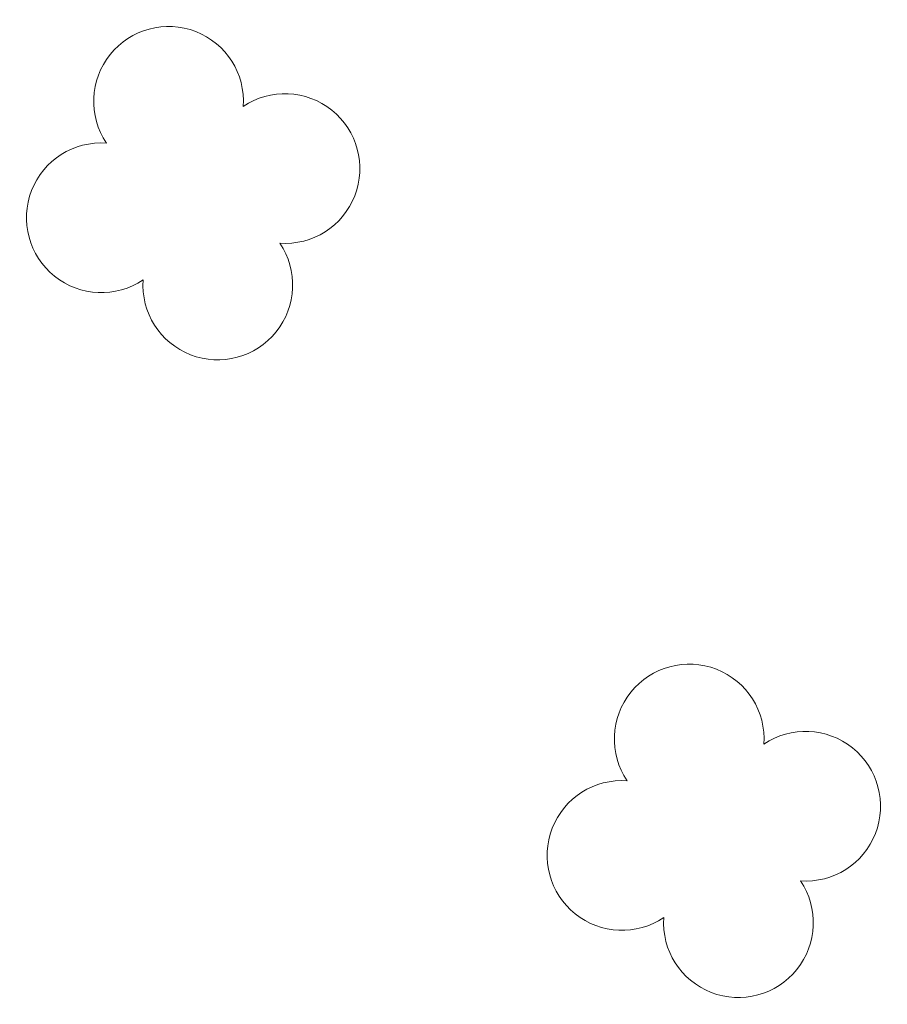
# Model space of a CAD drawing. Header units: metres. Extents: x 43144 to 46063, y 371355 to 373145.
# Tile 10 of 136: x 45437.11 to 45441.32, y 371879.31 to 371884.09. Entities that reach past the tile are written whole.
import ezdxf

# ---------------------------------------------------------------- set-up
doc = ezdxf.new("R2010")
doc.units = ezdxf.units.M

msp = doc.modelspace()

# ---------------------------------------------------------------- linework, layer by layer
at = {"layer": '', "color": 116, "linetype": 'Continuous', "lineweight": 13, "extrusion": (0, 0, -1)}
for centre, start, end in [((-45437.8358, 371883.6907), 326.0753, 183.9246), ((-45437.8358, 371883.6907), 326.0753, 183.9246), ((-45437.8358, 371883.6907), 326.0753, 183.9246), ((-45437.8358, 371883.6907), 326.0753, 183.9246), ((-45437.8358, 371883.6907), 326.0753, 183.9246), ((-45437.8358, 371883.6907), 326.0753, 183.9246), ((-45437.8358, 371883.6907), 326.0753, 183.9246), ((-45437.8358, 371883.6907), 326.0753, 183.9246), ((-45437.8358, 371883.6907), 326.0753, 183.9246), ((-45437.8358, 371883.6907), 326.0753, 183.9246), ((-45437.8358, 371883.6907), 326.0753, 183.9246), ((-45437.8358, 371883.6907), 326.0753, 183.9246), ((-45437.8358, 371883.6907), 326.0753, 183.9246), ((-45437.8358, 371883.6907), 326.0753, 183.9246), ((-45437.8358, 371883.6907), 326.0753, 183.9246), ((-45437.8358, 371883.6907), 326.0753, 183.9246), ((-45437.8358, 371883.6907), 326.0753, 183.9246), ((-45437.8358, 371883.6907), 326.0753, 183.9246), ((-45437.8358, 371883.6907), 326.0753, 183.9246), ((-45437.8358, 371883.6907), 326.0753, 183.9246), ((-45437.8358, 371883.6907), 326.0753, 183.9246), ((-45437.8358, 371883.6907), 326.0753, 183.9246), ((-45437.8358, 371883.6907), 326.0753, 183.9246), ((-45437.8358, 371883.6907), 326.0753, 183.9246), ((-45437.8358, 371883.6907), 326.0753, 183.9246), ((-45437.8358, 371883.6907), 326.0753, 183.9246), ((-45437.8358, 371883.6907), 326.0753, 183.9246), ((-45437.8358, 371883.6907), 326.0753, 183.9246), ((-45437.8358, 371883.6907), 326.0753, 183.9246), ((-45437.8358, 371883.6907), 326.0753, 183.9246), ((-45437.8358, 371883.6907), 326.0753, 183.9246), ((-45437.8358, 371883.6907), 326.0753, 183.9246), ((-45437.8358, 371883.6907), 326.0753, 183.9246), ((-45437.8358, 371883.6907), 326.0753, 183.9246), ((-45438.4009, 371883.3643), 56.0753, 273.9246), ((-45438.4009, 371883.3643), 56.0753, 273.9246), ((-45438.4009, 371883.3643), 56.0753, 273.9246), ((-45438.4009, 371883.3643), 56.0753, 273.9246), ((-45438.4009, 371883.3643), 56.0753, 273.9246), ((-45438.4009, 371883.3643), 56.0753, 273.9246), ((-45438.4009, 371883.3643), 56.0753, 273.9246), ((-45438.4009, 371883.3643), 56.0753, 273.9246), ((-45438.4009, 371883.3643), 56.0753, 273.9246), ((-45438.4009, 371883.3643), 56.0753, 273.9246), ((-45438.4009, 371883.3643), 56.0753, 273.9246), ((-45438.4009, 371883.3643), 56.0753, 273.9246), ((-45438.4009, 371883.3643), 56.0753, 273.9246), ((-45438.4009, 371883.3643), 56.0753, 273.9246), ((-45438.4009, 371883.3643), 56.0753, 273.9246), ((-45438.4009, 371883.3643), 56.0753, 273.9246), ((-45438.4009, 371883.3643), 56.0753, 273.9246), ((-45438.4009, 371883.3643), 56.0753, 273.9246), ((-45438.4009, 371883.3643), 56.0753, 273.9246), ((-45438.4009, 371883.3643), 56.0753, 273.9246), ((-45438.4009, 371883.3643), 56.0753, 273.9246), ((-45438.4009, 371883.3643), 56.0753, 273.9246), ((-45438.4009, 371883.3643), 56.0753, 273.9246), ((-45438.4009, 371883.3643), 56.0753, 273.9246), ((-45438.4009, 371883.3643), 56.0753, 273.9246), ((-45438.4009, 371883.3643), 56.0753, 273.9246), ((-45438.4009, 371883.3643), 56.0753, 273.9246), ((-45438.4009, 371883.3643), 56.0753, 273.9246), ((-45438.4009, 371883.3643), 56.0753, 273.9246), ((-45438.4009, 371883.3643), 56.0753, 273.9246), ((-45438.4009, 371883.3643), 56.0753, 273.9246), ((-45438.4009, 371883.3643), 56.0753, 273.9246), ((-45438.4009, 371883.3643), 56.0753, 273.9246), ((-45438.4009, 371883.3643), 56.0753, 273.9246), ((-45437.5094, 371883.1255), 236.0753, 93.9246), ((-45437.5094, 371883.1255), 236.0753, 93.9246), ((-45437.5094, 371883.1255), 236.0753, 93.9246), ((-45437.5094, 371883.1255), 236.0753, 93.9246), ((-45437.5094, 371883.1255), 236.0753, 93.9246), ((-45437.5094, 371883.1255), 236.0753, 93.9246), ((-45437.5094, 371883.1255), 236.0753, 93.9246), ((-45437.5094, 371883.1255), 236.0753, 93.9246), ((-45437.5094, 371883.1255), 236.0753, 93.9246), ((-45437.5094, 371883.1255), 236.0753, 93.9246), ((-45437.5094, 371883.1255), 236.0753, 93.9246), ((-45437.5094, 371883.1255), 236.0753, 93.9246), ((-45437.5094, 371883.1255), 236.0753, 93.9246), ((-45437.5094, 371883.1255), 236.0753, 93.9246), ((-45437.5094, 371883.1255), 236.0753, 93.9246), ((-45437.5094, 371883.1255), 236.0753, 93.9246), ((-45437.5094, 371883.1255), 236.0753, 93.9246), ((-45437.5094, 371883.1255), 236.0753, 93.9246), ((-45437.5094, 371883.1255), 236.0753, 93.9246), ((-45437.5094, 371883.1255), 236.0753, 93.9246), ((-45437.5094, 371883.1255), 236.0753, 93.9246), ((-45437.5094, 371883.1255), 236.0753, 93.9246), ((-45437.5094, 371883.1255), 236.0753, 93.9246), ((-45437.5094, 371883.1255), 236.0753, 93.9246), ((-45437.5094, 371883.1255), 236.0753, 93.9246), ((-45437.5094, 371883.1255), 236.0753, 93.9246), ((-45437.5094, 371883.1255), 236.0753, 93.9246), ((-45437.5094, 371883.1255), 236.0753, 93.9246), ((-45437.5094, 371883.1255), 236.0753, 93.9246), ((-45437.5094, 371883.1255), 236.0753, 93.9246), ((-45437.5094, 371883.1255), 236.0753, 93.9246), ((-45437.5094, 371883.1255), 236.0753, 93.9246), ((-45437.5094, 371883.1255), 236.0753, 93.9246), ((-45437.5094, 371883.1255), 236.0753, 93.9246), ((-45438.0746, 371882.7991), 146.0753, 3.9246), ((-45438.0746, 371882.7991), 146.0753, 3.9246), ((-45438.0746, 371882.7991), 146.0753, 3.9246), ((-45438.0746, 371882.7991), 146.0753, 3.9246), ((-45438.0746, 371882.7991), 146.0753, 3.9246), ((-45438.0746, 371882.7991), 146.0753, 3.9246), ((-45438.0746, 371882.7991), 146.0753, 3.9246), ((-45438.0746, 371882.7991), 146.0753, 3.9246), ((-45438.0746, 371882.7991), 146.0753, 3.9246), ((-45438.0746, 371882.7991), 146.0753, 3.9246), ((-45438.0746, 371882.7991), 146.0753, 3.9246), ((-45438.0746, 371882.7991), 146.0753, 3.9246), ((-45438.0746, 371882.7991), 146.0753, 3.9246), ((-45438.0746, 371882.7991), 146.0753, 3.9246), ((-45438.0746, 371882.7991), 146.0753, 3.9246), ((-45438.0746, 371882.7991), 146.0753, 3.9246), ((-45438.0746, 371882.7991), 146.0753, 3.9246), ((-45438.0746, 371882.7991), 146.0753, 3.9246), ((-45438.0746, 371882.7991), 146.0753, 3.9246), ((-45438.0746, 371882.7991), 146.0753, 3.9246), ((-45438.0746, 371882.7991), 146.0753, 3.9246), ((-45438.0746, 371882.7991), 146.0753, 3.9246), ((-45438.0746, 371882.7991), 146.0753, 3.9246), ((-45438.0746, 371882.7991), 146.0753, 3.9246), ((-45438.0746, 371882.7991), 146.0753, 3.9246), ((-45438.0746, 371882.7991), 146.0753, 3.9246), ((-45438.0746, 371882.7991), 146.0753, 3.9246), ((-45438.0746, 371882.7991), 146.0753, 3.9246), ((-45438.0746, 371882.7991), 146.0753, 3.9246), ((-45438.0746, 371882.7991), 146.0753, 3.9246), ((-45438.0746, 371882.7991), 146.0753, 3.9246), ((-45438.0746, 371882.7991), 146.0753, 3.9246), ((-45438.0746, 371882.7991), 146.0753, 3.9246), ((-45438.0746, 371882.7991), 146.0753, 3.9246), ((-45440.3628, 371880.5957), 326.0753, 183.9246), ((-45440.3628, 371880.5957), 326.0753, 183.9246), ((-45440.3628, 371880.5957), 326.0753, 183.9246), ((-45440.3628, 371880.5957), 326.0753, 183.9246), ((-45440.3628, 371880.5957), 326.0753, 183.9246), ((-45440.3628, 371880.5957), 326.0753, 183.9246), ((-45440.3628, 371880.5957), 326.0753, 183.9246), ((-45440.3628, 371880.5957), 326.0753, 183.9246), ((-45440.3628, 371880.5957), 326.0753, 183.9246), ((-45440.3628, 371880.5957), 326.0753, 183.9246), ((-45440.3628, 371880.5957), 326.0753, 183.9246), ((-45440.3628, 371880.5957), 326.0753, 183.9246), ((-45440.3628, 371880.5957), 326.0753, 183.9246), ((-45440.3628, 371880.5957), 326.0753, 183.9246), ((-45440.3628, 371880.5957), 326.0753, 183.9246), ((-45440.3628, 371880.5957), 326.0753, 183.9246), ((-45440.3628, 371880.5957), 326.0753, 183.9246), ((-45440.3628, 371880.5957), 326.0753, 183.9246), ((-45440.3628, 371880.5957), 326.0753, 183.9246), ((-45440.3628, 371880.5957), 326.0753, 183.9246), ((-45440.3628, 371880.5957), 326.0753, 183.9246), ((-45440.3628, 371880.5957), 326.0753, 183.9246), ((-45440.3628, 371880.5957), 326.0753, 183.9246), ((-45440.3628, 371880.5957), 326.0753, 183.9246), ((-45440.3628, 371880.5957), 326.0753, 183.9246), ((-45440.3628, 371880.5957), 326.0753, 183.9246), ((-45440.3628, 371880.5957), 326.0753, 183.9246), ((-45440.3628, 371880.5957), 326.0753, 183.9246), ((-45440.3628, 371880.5957), 326.0753, 183.9246), ((-45440.3628, 371880.5957), 326.0753, 183.9246), ((-45440.3628, 371880.5957), 326.0753, 183.9246), ((-45440.3628, 371880.5957), 326.0753, 183.9246), ((-45440.3628, 371880.5957), 326.0753, 183.9246), ((-45440.3628, 371880.5957), 326.0753, 183.9246), ((-45440.9279, 371880.2693), 56.0753, 273.9246), ((-45440.9279, 371880.2693), 56.0753, 273.9246), ((-45440.9279, 371880.2693), 56.0753, 273.9246), ((-45440.9279, 371880.2693), 56.0753, 273.9246), ((-45440.9279, 371880.2693), 56.0753, 273.9246), ((-45440.9279, 371880.2693), 56.0753, 273.9246), ((-45440.9279, 371880.2693), 56.0753, 273.9246), ((-45440.9279, 371880.2693), 56.0753, 273.9246), ((-45440.9279, 371880.2693), 56.0753, 273.9246), ((-45440.9279, 371880.2693), 56.0753, 273.9246), ((-45440.9279, 371880.2693), 56.0753, 273.9246), ((-45440.9279, 371880.2693), 56.0753, 273.9246), ((-45440.9279, 371880.2693), 56.0753, 273.9246), ((-45440.9279, 371880.2693), 56.0753, 273.9246), ((-45440.9279, 371880.2693), 56.0753, 273.9246), ((-45440.9279, 371880.2693), 56.0753, 273.9246), ((-45440.9279, 371880.2693), 56.0753, 273.9246), ((-45440.9279, 371880.2693), 56.0753, 273.9246), ((-45440.9279, 371880.2693), 56.0753, 273.9246), ((-45440.9279, 371880.2693), 56.0753, 273.9246), ((-45440.9279, 371880.2693), 56.0753, 273.9246), ((-45440.9279, 371880.2693), 56.0753, 273.9246), ((-45440.9279, 371880.2693), 56.0753, 273.9246), ((-45440.9279, 371880.2693), 56.0753, 273.9246), ((-45440.9279, 371880.2693), 56.0753, 273.9246), ((-45440.9279, 371880.2693), 56.0753, 273.9246), ((-45440.9279, 371880.2693), 56.0753, 273.9246), ((-45440.9279, 371880.2693), 56.0753, 273.9246), ((-45440.9279, 371880.2693), 56.0753, 273.9246), ((-45440.9279, 371880.2693), 56.0753, 273.9246), ((-45440.9279, 371880.2693), 56.0753, 273.9246), ((-45440.9279, 371880.2693), 56.0753, 273.9246), ((-45440.9279, 371880.2693), 56.0753, 273.9246), ((-45440.9279, 371880.2693), 56.0753, 273.9246), ((-45440.0364, 371880.0305), 236.0753, 93.9246), ((-45440.0364, 371880.0305), 236.0753, 93.9246), ((-45440.0364, 371880.0305), 236.0753, 93.9246), ((-45440.0364, 371880.0305), 236.0753, 93.9246), ((-45440.0364, 371880.0305), 236.0753, 93.9246), ((-45440.0364, 371880.0305), 236.0753, 93.9246), ((-45440.0364, 371880.0305), 236.0753, 93.9246), ((-45440.0364, 371880.0305), 236.0753, 93.9246), ((-45440.0364, 371880.0305), 236.0753, 93.9246), ((-45440.0364, 371880.0305), 236.0753, 93.9246), ((-45440.0364, 371880.0305), 236.0753, 93.9246), ((-45440.0364, 371880.0305), 236.0753, 93.9246), ((-45440.0364, 371880.0305), 236.0753, 93.9246), ((-45440.0364, 371880.0305), 236.0753, 93.9246), ((-45440.0364, 371880.0305), 236.0753, 93.9246), ((-45440.0364, 371880.0305), 236.0753, 93.9246), ((-45440.0364, 371880.0305), 236.0753, 93.9246), ((-45440.0364, 371880.0305), 236.0753, 93.9246), ((-45440.0364, 371880.0305), 236.0753, 93.9246), ((-45440.0364, 371880.0305), 236.0753, 93.9246), ((-45440.0364, 371880.0305), 236.0753, 93.9246), ((-45440.0364, 371880.0305), 236.0753, 93.9246), ((-45440.0364, 371880.0305), 236.0753, 93.9246), ((-45440.0364, 371880.0305), 236.0753, 93.9246), ((-45440.0364, 371880.0305), 236.0753, 93.9246), ((-45440.0364, 371880.0305), 236.0753, 93.9246), ((-45440.0364, 371880.0305), 236.0753, 93.9246), ((-45440.0364, 371880.0305), 236.0753, 93.9246), ((-45440.0364, 371880.0305), 236.0753, 93.9246), ((-45440.0364, 371880.0305), 236.0753, 93.9246), ((-45440.0364, 371880.0305), 236.0753, 93.9246), ((-45440.0364, 371880.0305), 236.0753, 93.9246), ((-45440.0364, 371880.0305), 236.0753, 93.9246), ((-45440.0364, 371880.0305), 236.0753, 93.9246), ((-45440.6016, 371879.7041), 146.0753, 3.9246), ((-45440.6016, 371879.7041), 146.0753, 3.9246), ((-45440.6016, 371879.7041), 146.0753, 3.9246), ((-45440.6016, 371879.7041), 146.0753, 3.9246), ((-45440.6016, 371879.7041), 146.0753, 3.9246), ((-45440.6016, 371879.7041), 146.0753, 3.9246), ((-45440.6016, 371879.7041), 146.0753, 3.9246), ((-45440.6016, 371879.7041), 146.0753, 3.9246), ((-45440.6016, 371879.7041), 146.0753, 3.9246), ((-45440.6016, 371879.7041), 146.0753, 3.9246), ((-45440.6016, 371879.7041), 146.0753, 3.9246), ((-45440.6016, 371879.7041), 146.0753, 3.9246), ((-45440.6016, 371879.7041), 146.0753, 3.9246), ((-45440.6016, 371879.7041), 146.0753, 3.9246), ((-45440.6016, 371879.7041), 146.0753, 3.9246), ((-45440.6016, 371879.7041), 146.0753, 3.9246), ((-45440.6016, 371879.7041), 146.0753, 3.9246), ((-45440.6016, 371879.7041), 146.0753, 3.9246), ((-45440.6016, 371879.7041), 146.0753, 3.9246), ((-45440.6016, 371879.7041), 146.0753, 3.9246), ((-45440.6016, 371879.7041), 146.0753, 3.9246), ((-45440.6016, 371879.7041), 146.0753, 3.9246), ((-45440.6016, 371879.7041), 146.0753, 3.9246), ((-45440.6016, 371879.7041), 146.0753, 3.9246), ((-45440.6016, 371879.7041), 146.0753, 3.9246), ((-45440.6016, 371879.7041), 146.0753, 3.9246), ((-45440.6016, 371879.7041), 146.0753, 3.9246), ((-45440.6016, 371879.7041), 146.0753, 3.9246), ((-45440.6016, 371879.7041), 146.0753, 3.9246), ((-45440.6016, 371879.7041), 146.0753, 3.9246), ((-45440.6016, 371879.7041), 146.0753, 3.9246), ((-45440.6016, 371879.7041), 146.0753, 3.9246), ((-45440.6016, 371879.7041), 146.0753, 3.9246), ((-45440.6016, 371879.7041), 146.0753, 3.9246)]:
    msp.add_arc(centre, 0.3633, start, end, dxfattribs=at)

doc.saveas('drawing.dxf')
